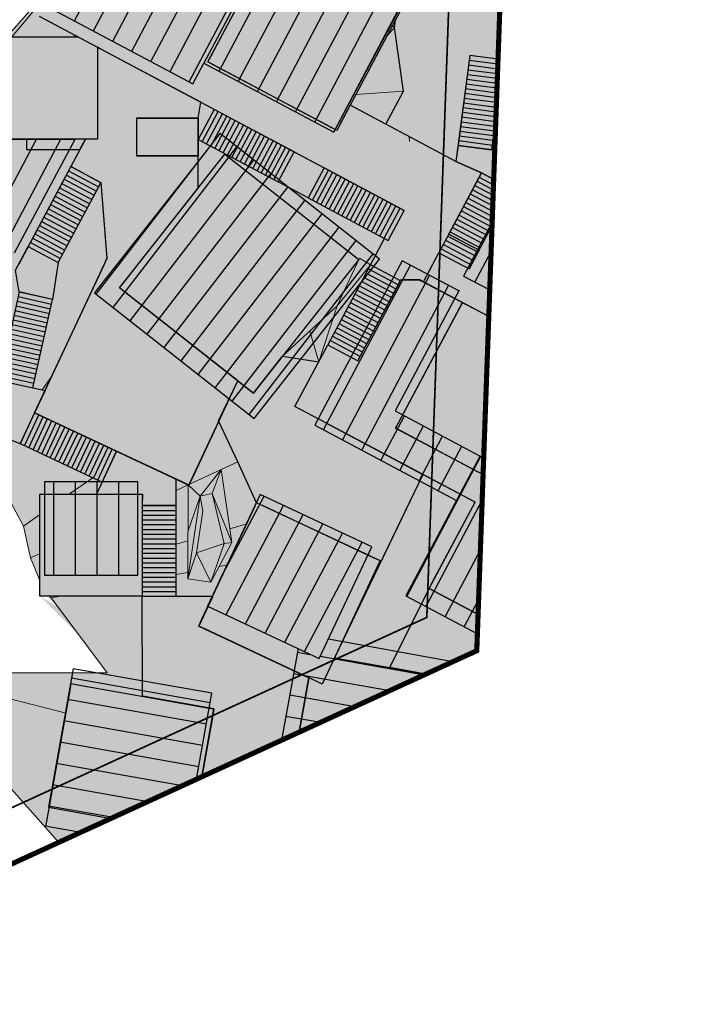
# Model space of a CAD drawing. Header units: millimetres. Extents: x -1402 to -179, y -280 to 6164.
# Tile 209 of 212: x -416 to -376, y 6056 to 6114. Entities that reach past the tile are written whole.
import ezdxf
from ezdxf.xclip import XClip

# ---------------------------------------------------------------- set-up
doc = ezdxf.new("R2010")
doc.units = ezdxf.units.MM
doc.header["$XCLIPFRAME"] = 0
doc.linetypes.add('AJN-Limite', pattern=[1.25, 0.5, -0.25, 0, -0.25, 0, -0.25])
doc.linetypes.add('DASH', pattern=[0.35, 0.25, -0.1])
doc.layers.get('0').update_dxf_attribs({"linetype": 'CONTINUOUS'})
for name, color, linetype in [('AJN-2-SBT-V', 51, 'CONTINUOUS'), ('AJN-6-PARCOURS-V', 251, 'CONTINUOUS'), ('AJN-6-PERGOLAS', 251, 'CONTINUOUS'), ('AJN-8-254-H', 254, 'CONTINUOUS')]:
    doc.layers.add(name, color=color, linetype=linetype)
for name, color, linetype, true_color in [('AJN-6-PARCOURS-H', 7, 'CONTINUOUS', 0xe3e3e3), ('AJN-6-PERCEMENTS', 7, 'CONTINUOUS', 0xffffff), ('AJN-6-TERRAIN', 7, 'CONTINUOUS', 0xf2f2f2)]:
    doc.layers.add(name, color=color, linetype=linetype, true_color=true_color)
doc.layers.add('GEO-1-EXI-V', color=161, linetype='CONTINUOUS', lineweight=5)
doc.layers.add('GEO-1-LIM-V', color=10, linetype='AJN-Limite', lineweight=25)
pattern_1 = [(62.1854, (9.4425, 65.2214), (-1.123267, 0.592598), [])]
pattern_2 = [(169.9243, (-9.0349, 68.6608), (-0.222185, -1.250413), [])]

# ---------------------------------------------------------------- blocks, each defined once
blk = doc.blocks.new('929-esc')
at = {"layer": 'AJN-6-PARCOURS-H', "linetype": 'Continuous'}
h = blk.add_hatch(color=256, dxfattribs=at)
h.dxf.hatch_style = 1
h.paths.add_polyline_path([(2.639, 0), (4.639, 0), (4.639, 5.32), (2.639, 5.32)])
at = {"layer": 'AJN-6-PARCOURS-V', "linetype": 'Continuous'}
blk.add_lwpolyline([(2.639, 0), (4.639, 0), (4.639, 5.32), (2.639, 5.32)], close=True, dxfattribs=at)
at = {"layer": 'AJN-6-PARCOURS-V', "linetype": 'Continuous', "flags": 128}
for points in [[(2.639, 5.04), (4.639, 5.04)], [(2.639, 4.76), (4.639, 4.76)], [(2.639, 4.48), (4.639, 4.48)], [(2.639, 4.2), (4.639, 4.2)], [(2.639, 3.92), (4.639, 3.92)], [(2.639, 3.64), (4.639, 3.64)], [(2.639, 3.36), (4.639, 3.36)], [(2.639, 3.08), (4.639, 3.08)], [(2.639, 2.8), (4.639, 2.8)], [(2.639, 2.52), (4.639, 2.52)], [(2.639, 2.24), (4.639, 2.24)], [(2.639, 1.96), (4.639, 1.96)], [(2.639, 1.68), (4.639, 1.68)], [(2.639, 1.4), (4.639, 1.4)], [(2.639, 1.12), (4.639, 1.12)], [(2.639, 0.84), (4.639, 0.84)], [(2.639, 0.56), (4.639, 0.56)], [(2.639, 0.28), (4.639, 0.28)], [(2.639, 0), (4.639, 0)]]:
    blk.add_lwpolyline(points, dxfattribs=at)
blk = doc.blocks.new('929-bati')
at = {"layer": 'AJN-8-254-H', "linetype": 'Continuous'}
h = blk.add_hatch(color=256, dxfattribs=at)
h.dxf.hatch_style = 1
h.paths.add_polyline_path([(-10.744, 128.643), (-9.684, 130.636), (-9.496, 130.989), (-9.85, 131.177), (-16.704, 134.822), (-17.057, 135.009), (-17.245, 134.656), (-21.564, 126.533), (-21.752, 126.18), (-21.399, 125.992), (-14.544, 122.348), (-14.191, 122.16), (-14.003, 122.513), (-13.401, 123.646), (-13.071, 124.267), (-13.07, 124.268)])
h = blk.add_hatch(color=256, dxfattribs=at)
h.dxf.hatch_style = 1
h.paths.add_polyline_path([(-34.232, 121.647), (-34.232, 122.047), (-34.232, 125.928), (-34.783, 126.222), (-36.799, 127.297), (-37.152, 127.486), (-37.341, 127.133), (-41.671, 119.015), (-41.859, 118.663), (-41.506, 118.474), (-41.241, 118.333), (-33.389, 114.144), (-33.036, 113.956), (-32.848, 114.309), (-29.357, 120.852), (-29.257, 121.04), (-29.71, 121.04), (-32.392, 121.04), (-32.392, 121.647), (-33.832, 121.647)])
h = blk.add_hatch(color=256, dxfattribs=at)
h.dxf.hatch_style = 1
h.paths.add_polyline_path([(-28.232, 127.042), (-29.371, 127.647), (-33.557, 127.647), (-33.832, 127.647), (-34.232, 127.647), (-34.232, 127.247), (-34.232, 126.883), (-34.232, 122.047), (-34.232, 121.647), (-33.832, 121.647), (-32.392, 121.647), (-28.632, 121.647), (-28.232, 121.647), (-28.232, 122.047)])
h = blk.add_hatch(color=256, dxfattribs=at)
h.dxf.hatch_style = 1
h.paths.add_polyline_path([(-25.929, 122.877), (-25.929, 120.677), (-22.329, 120.677), (-22.329, 122.877)])
h = blk.add_hatch(color=256, dxfattribs=at)
h.dxf.hatch_style = 1
h.paths.add_polyline_path([(-28.933, 121.647), (-32.392, 121.647), (-32.392, 121.04), (-29.71, 121.04), (-29.257, 121.04)])
h = blk.add_hatch(color=256, dxfattribs=at)
h.dxf.hatch_style = 1
h.paths.add_polyline_path([(-12.893, 114.587), (-20.75, 120.773), (-21.425, 119.916), (-26.936, 112.917), (-19.08, 106.73)])
h = blk.add_hatch(color=256, dxfattribs=at)
h.dxf.hatch_style = 1
h.paths.add_polyline_path([(2.596, 108.466), (2.784, 108.819), (2.431, 109.007), (2.272, 109.091), (1.685, 107.989), (1.498, 107.635), (1.144, 107.823), (-6.819, 112.058), (-10.552, 105.037), (-10.74, 104.684), (-10.387, 104.496), (-2.264, 100.177), (-1.911, 99.989), (-1.723, 100.343), (-0.686, 102.293), (0.38, 104.297)])
h = blk.add_hatch(color=256, dxfattribs=at)
h.dxf.hatch_style = 1
h.paths.add_polyline_path([(17.369, 56.494), (17.369, 50.494), (11.369, 50.494), (11.369, 56.494)], flags=16)
h.paths.add_polyline_path([(12.373, 82.252), (12.095, 82.54), (5.71, 89.163), (5.432, 89.451), (5.72, 89.728), (12.343, 96.114), (12.631, 96.392), (12.908, 96.104), (19.294, 89.481), (19.572, 89.193), (19.284, 88.916), (12.661, 82.53)], flags=16)
edge = h.paths.add_edge_path()
edge.add_line((-10.022, 8.937), (-12.556, 10.893))
edge.add_line((-11.413, 19.742), (-5.315, 15.036))
edge.add_line((-5.315, 15.036), (-10.022, 8.937))
edge.add_line((-14.618, 15.59), (-11.413, 19.742))
edge.add_line((-5.736, 32.741), (-5.762, 33.14))
edge.add_line((-5.762, 33.14), (-6.278, 40.928))
edge.add_line((-6.278, 40.928), (-6.305, 41.327))
edge.add_line((-6.305, 41.327), (-5.906, 41.353))
edge.add_line((-5.906, 41.353), (-5.724, 41.365))
edge.add_line((0.78, 41.796), (1.179, 41.823))
edge.add_line((1.179, 41.823), (1.206, 41.424))
edge.add_line((-5.337, 32.768), (-5.736, 32.741))
edge.add_line((15.044, 45.24), (14.691, 45.428))
edge.add_line((14.691, 45.428), (14.878, 45.781))
edge.add_line((14.878, 45.781), (16.345, 48.539))
edge.add_line((19.198, 53.904), (19.385, 54.258))
edge.add_line((19.385, 54.258), (19.738, 54.07))
edge.add_line((16.345, 48.539), (16.348, 48.545))
edge.add_line((17.015, 31.657), (16.616, 31.644))
edge.add_line((16.616, 31.644), (16.603, 32.044))
edge.add_line((16.295, 41.639), (16.695, 41.651))
edge.add_line((4.563, 52.471), (4.537, 52.87))
edge.add_line((4.962, 52.498), (4.563, 52.471))
edge.add_line((15.647, 35.201), (15.285, 35.371))
edge.add_line((10.579, 37.583), (10.217, 37.754))
edge.add_line((10.217, 37.754), (10.387, 38.116))
edge.add_line((12.6, 42.821), (12.77, 43.183))
edge.add_line((12.77, 43.183), (13.132, 43.013))
edge.add_line((13.132, 43.013), (16.299, 41.524))
edge.add_line((15.817, 35.563), (15.647, 35.201))
edge.add_line((16.447, 36.903), (15.817, 35.563))
edge.add_line((-1.633, 33.013), (-5.337, 32.768))
edge.add_line((-1.525, 33.02), (-1.633, 33.013))
edge.add_line((17.383, 50.491), (17.386, 50.498))
edge.add_line((16.348, 48.545), (17.383, 50.491))
edge.add_line((-5.724, 41.365), (0.78, 41.796))
edge.add_line((1.206, 41.424), (1.526, 36.589))
edge.add_line((23.167, 40.921), (15.044, 45.24))
edge.add_line((17.386, 50.498), (19.198, 53.904))
edge.add_line((19.738, 54.07), (27.862, 49.751))
edge.add_line((26.211, 31.951), (17.015, 31.657))
edge.add_line((16.603, 32.044), (16.308, 41.239))
edge.add_line((16.308, 41.239), (16.295, 41.639))
edge.add_line((16.695, 41.651), (21.504, 41.806))
edge.add_line((4.537, 52.87), (4.021, 60.658))
edge.add_line((11.371, 52.922), (4.962, 52.498))
edge.add_line((15.285, 35.371), (10.579, 37.583))
edge.add_line((10.387, 38.116), (12.6, 42.821))
edge.add_line((-16.947, 81.518), (-17.341, 81.589))
edge.add_line((-17.341, 81.589), (-17.27, 81.983))
edge.add_line((-6.127, 89.738), (-5.733, 89.667))
edge.add_line((-5.733, 89.667), (-5.804, 89.274))
edge.add_line((-5.804, 89.274), (-6.748, 84.007))
edge.add_line((-8.285, 69.683), (-6.782, 72.698))
edge.add_line((4.589, 73.992), (4.947, 73.814))
edge.add_line((4.947, 73.814), (4.769, 73.456))
edge.add_line((0.665, 65.222), (0.487, 64.864))
edge.add_line((20.006, 70.764), (19.606, 70.764))
edge.add_line((19.606, 70.764), (19.606, 71.164))
edge.add_line((19.606, 80.764), (20.006, 80.764))
edge.add_line((13.606, 74.764), (13.606, 75.164))
edge.add_line((19.206, 80.764), (19.606, 80.764))
edge.add_line((19.606, 74.764), (19.206, 74.764))
edge.add_line((14.006, 74.764), (13.606, 74.764))
edge.add_line((23.52, 40.733), (23.167, 40.921))
edge.add_line((23.708, 41.087), (23.52, 40.733))
edge.add_line((27.167, 94.74), (26.814, 94.928))
edge.add_line((27.355, 95.094), (27.167, 94.74))
edge.add_line((3.917, 94.869), (3.917, 95.269))
edge.add_line((9.917, 95.269), (9.917, 94.869))
edge.add_line((9.917, 94.869), (9.517, 94.869))
edge.add_line((4.317, 94.869), (3.917, 94.869))
edge.add_line((-1.889, 77.221), (-1.887, 77.22))
edge.add_line((-31.603, 94.817), (-31.603, 95.217))
edge.add_line((-31.603, 95.217), (-31.603, 95.742))
edge.add_line((-25.603, 95.217), (-25.603, 94.817))
edge.add_line((-25.603, 94.817), (-26.003, 94.817))
edge.add_line((-31.203, 94.817), (-31.603, 94.817))
edge.add_line((-3.755, 66.97), (-3.758, 66.972))
edge.add_line((-8.464, 69.317), (-8.466, 69.318))
edge.add_line((15.43, 80.764), (19.206, 80.764))
edge.add_line((-31.023, 94.817), (-31.203, 94.817))
edge.add_line((0.129, 65.042), (-0.899, 65.554))
edge.add_line((-8.463, 69.325), (-8.285, 69.683))
edge.add_line((26.814, 94.928), (18.69, 99.247))
edge.add_line((24.834, 56.48), (24.834, 56.083))
edge.add_line((19.228, 56.078), (18.835, 56.077))
edge.add_line((18.736, 56.5), (18.736, 61.7))
edge.add_line((24.342, 62.102), (24.735, 62.102))
edge.add_line((24.734, 56.102), (24.342, 56.102))
edge.add_line((24.739, 62.101), (24.83, 62.079))
edge.add_line((24.738, 56.101), (24.83, 56.079))
edge.add_line((18.74, 56.101), (18.831, 56.078))
edge.add_line((18.742, 62.102), (19.144, 62.102))
edge.add_line((-15.044, 89.663), (-15.406, 89.833))
edge.add_line((-21.927, 92.893), (-22.289, 93.063))
edge.add_line((-22.289, 93.063), (-22.119, 93.425))
edge.add_line((-14.874, 90.026), (-15.044, 89.663))
edge.add_line((24.834, 62.078), (24.834, 61.878))
edge.add_line((24.834, 56.078), (24.737, 56.078))
edge.add_line((24.734, 56.5), (24.734, 56.102))
edge.add_line((-20.952, 57.379), (-20.961, 57.779))
edge.add_line((-20.961, 57.779), (-21.103, 64.126))
edge.add_line((-21.103, 64.126), (-21.112, 64.526))
edge.add_line((-21.112, 64.526), (-20.712, 64.535))
edge.add_line((-14.365, 64.677), (-13.965, 64.686))
edge.add_line((-13.965, 64.686), (-13.956, 64.286))
edge.add_line((-13.956, 64.286), (-13.898, 61.685))
edge.add_line((-13.814, 57.939), (-13.805, 57.539))
edge.add_line((-13.805, 57.539), (-14.205, 57.53))
edge.add_line((-14.205, 57.53), (-20.552, 57.388))
edge.add_line((-20.552, 57.388), (-20.952, 57.379))
edge.add_line((0.245, 90.925), (0.058, 90.572))
edge.add_line((0.058, 90.572), (-0.296, 90.76))
edge.add_line((-8.419, 95.079), (-8.772, 95.267))
edge.add_line((-8.772, 95.267), (-8.584, 95.62))
edge.add_line((-16.511, 64.629), (-14.365, 64.677))
edge.add_line((18.736, 61.7), (18.736, 62.102))
edge.add_line((19.144, 56.102), (18.736, 56.102))
edge.add_line((18.832, 62.078), (18.74, 62.101))
edge.add_line((-20.712, 64.535), (-18.168, 64.592))
edge.add_line((-13.898, 61.685), (-13.814, 57.939))
edge.add_line((23.919, 41.483), (24.148, 41.49))
edge.add_line((24.148, 41.49), (24.135, 41.89))
edge.add_line((25.89, 41.946), (26.29, 41.959))
edge.add_line((26.29, 41.959), (26.303, 41.559))
edge.add_line((26.598, 32.364), (26.61, 31.964))
edge.add_line((26.61, 31.964), (26.211, 31.951))
edge.add_line((21.504, 41.806), (21.516, 41.406))
edge.add_line((21.516, 41.406), (22.213, 41.428))
edge.add_line((11.159, 74.757), (10.806, 74.945))
edge.add_line((3.317, 78.927), (2.964, 79.115))
edge.add_line((2.964, 79.115), (3.152, 79.468))
edge.add_line((11.347, 75.111), (11.159, 74.757))
edge.add_line((4.021, 60.658), (3.995, 61.057))
edge.add_line((3.995, 61.057), (4.394, 61.083))
edge.add_line((11.079, 61.526), (11.479, 61.553))
edge.add_line((11.479, 61.553), (11.505, 61.154))
edge.add_line((24.834, 61.807), (24.834, 61.68))
edge.add_line((24.834, 61.878), (24.834, 61.807))
edge.add_line((-17.944, 64.597), (-16.511, 64.629))
edge.add_line((10.175, 61.466), (10.193, 61.467))
edge.add_line((18.736, 56.102), (18.736, 56.395))
edge.add_line((10.193, 61.467), (10.198, 61.468))
edge.add_line((15.426, 80.764), (15.43, 80.764))
edge.add_line((4.969, 94.869), (4.937, 94.869))
edge.add_line((-3.759, 66.98), (-8.105, 69.146))
edge.add_line((-0.904, 65.557), (-3.759, 66.98))
edge.add_line((-0.899, 65.554), (-0.904, 65.557))
edge.add_line((-2.604, 77.577), (-1.889, 77.221))
edge.add_line((23.708, 41.087), (23.919, 41.483))
edge.add_line((18.059, 87.735), (18.013, 87.648))
edge.add_line((10.198, 61.468), (11.079, 61.526))
edge.add_line((-12.277, 80.681), (-16.947, 81.518))
edge.add_line((-17.27, 81.983), (-15.827, 90.031))
edge.add_line((-14.318, 91.206), (-6.127, 89.738))
edge.add_line((0.487, 64.864), (0.129, 65.042))
edge.add_line((-8.105, 69.146), (-8.463, 69.325))
edge.add_line((-1.887, 77.22), (4.589, 73.992))
edge.add_line((4.769, 73.456), (0.665, 65.222))
edge.add_line((29.206, 70.764), (20.006, 70.764))
edge.add_line((19.606, 71.164), (19.606, 80.364))
edge.add_line((20.006, 80.764), (29.206, 80.764))
edge.add_line((13.606, 75.164), (13.606, 79.359))
edge.add_line((14.356, 80.764), (15.426, 80.764))
edge.add_line((19.606, 80.364), (19.606, 75.164))
edge.add_line((19.606, 75.164), (19.606, 74.764))
edge.add_line((19.206, 74.764), (14.006, 74.764))
edge.add_line((28.027, 49.21), (23.919, 41.483))
edge.add_line((31.674, 103.217), (27.355, 95.094))
edge.add_line((3.917, 95.269), (3.917, 97.213))
edge.add_line((9.917, 100.469), (9.917, 95.269))
edge.add_line((9.517, 94.869), (4.969, 94.869))
edge.add_line((4.937, 94.869), (4.317, 94.869))
edge.add_line((-31.603, 95.742), (-31.603, 100.417))
edge.add_line((-25.603, 100.417), (-25.603, 95.217))
edge.add_line((-26.003, 94.817), (-31.023, 94.817))
edge.add_line((24.751, 62.078), (24.834, 62.078))
edge.add_line((24.834, 61.68), (24.834, 56.48))
edge.add_line((24.737, 56.078), (24.426, 56.078))
edge.add_line((24.426, 56.078), (19.228, 56.078))
edge.add_line((18.736, 56.395), (18.736, 56.5))
edge.add_line((19.144, 62.102), (24.342, 62.102))
edge.add_line((24.735, 62.102), (24.735, 61.7))
edge.add_line((24.735, 61.7), (24.734, 56.5))
edge.add_line((24.342, 56.102), (19.144, 56.102))
edge.add_line((-15.406, 89.833), (-21.927, 92.893))
edge.add_line((-22.119, 93.425), (-19.059, 99.946))
edge.add_line((-11.814, 96.547), (-14.874, 90.026))
edge.add_line((3.69, 97.403), (0.245, 90.925))
edge.add_line((-0.296, 90.76), (-8.419, 95.079))
edge.add_line((-8.584, 95.62), (-6.076, 100.338))
edge.add_line((24.135, 41.89), (25.89, 41.946))
edge.add_line((26.303, 41.559), (26.598, 32.364))
edge.add_line((10.806, 74.945), (3.317, 78.927))
edge.add_line((3.152, 79.468), (7.384, 87.427))
edge.add_line((18.013, 87.648), (11.347, 75.111))
edge.add_line((4.394, 61.083), (5.984, 61.189))
edge.add_line((11.505, 61.154), (11.814, 56.494))
edge.add_line((3.001, 89.189), (3.001, 87.189))
edge.add_line((3.001, 87.189), (6.359, 87.189))
edge.add_line((5.428, 89.189), (3.001, 89.189))
h = blk.add_hatch(color=256, dxfattribs=at)
h.dxf.hatch_style = 1
h.paths.add_polyline_path([(-31.603, 95.742), (-31.603, 95.217), (-31.603, 94.817), (-31.203, 94.817), (-31.023, 94.817), (-26.003, 94.817), (-25.603, 94.817), (-25.603, 95.217), (-25.603, 100.417), (-25.603, 100.817), (-26.003, 100.817), (-31.203, 100.817), (-31.603, 100.817), (-31.603, 100.417)])
h = blk.add_hatch(color=256, dxfattribs=at)
h.dxf.hatch_style = 1
h.paths.add_polyline_path([(-11.814, 96.547), (-11.644, 96.909), (-12.006, 97.079), (-18.527, 100.138), (-18.889, 100.308), (-19.059, 99.946), (-22.119, 93.425), (-22.289, 93.063), (-21.927, 92.893), (-15.406, 89.833), (-15.044, 89.663), (-14.874, 90.026), (-14.32, 91.207)])
h = blk.add_hatch(color=256, dxfattribs=at)
h.dxf.hatch_style = 1
h.paths.add_polyline_path([(-5.804, 89.274), (-5.733, 89.667), (-6.127, 89.738), (-14.32, 91.207), (-14.874, 90.026), (-15.044, 89.663), (-15.406, 89.833), (-15.827, 90.031), (-17.27, 81.983), (-17.341, 81.589), (-16.947, 81.518), (-12.28, 80.682), (-9.682, 85.569), (-7.005, 84.144), (-6.748, 84.007)])
h = blk.add_hatch(color=256, dxfattribs=at)
h.dxf.hatch_style = 1
h.paths.add_polyline_path([(-29.766, 89.686), (-29.372, 89.616), (-21.791, 88.269), (-21.397, 88.199), (-21.467, 87.806), (-22.814, 80.224), (-22.884, 79.83), (-23.278, 79.9), (-30.859, 81.248), (-31.253, 81.318), (-31.183, 81.711), (-29.836, 89.293)])
at = {"layer": 'AJN-2-SBT-V'}
for points in [[(-21.564, 126.533), (-17.245, 134.656)], [(-9.684, 130.636), (-10.743, 128.646)], [(-10.744, 128.643), (-13.07, 124.268)], [(-10.743, 128.646), (-10.744, 128.643)], [(-33.557, 127.647), (-29.37, 127.647)], [(-28.232, 127.042), (-28.232, 122.047)], [(-21.752, 126.18), (-21.564, 126.533)], [(-21.399, 125.992), (-21.752, 126.18)], [(-14.544, 122.348), (-21.399, 125.992)], [(-13.071, 124.267), (-13.401, 123.646)], [(-13.07, 124.268), (-13.071, 124.267)], [(-13.401, 123.646), (-14.003, 122.513)], [(-22.329, 122.877), (-25.929, 122.877)], [(-25.929, 122.877), (-25.929, 120.677)], [(-22.329, 120.677), (-22.329, 122.877)], [(-28.232, 122.047), (-28.232, 121.647)], [(-14.191, 122.16), (-14.544, 122.348)], [(-14.003, 122.513), (-14.191, 122.16)], [(-28.632, 121.647), (-33.832, 121.647)], [(-32.392, 121.647), (-32.392, 121.04)], [(-29.257, 121.04), (-28.932, 121.649)], [(-28.232, 121.647), (-28.632, 121.647)], [(-29.357, 120.852), (-32.848, 114.309)], [(-32.392, 121.04), (-29.71, 121.04)], [(-29.71, 121.04), (-29.257, 121.04)], [(-29.257, 121.04), (-29.357, 120.852)], [(-19.833, 107.324), (-26.622, 112.669), (-26.936, 112.917), (-26.689, 113.231), (-21.425, 119.916), (-20.75, 120.773), (-12.893, 114.587), (-18.832, 107.044), (-19.08, 106.73), (-19.394, 106.978), (-19.83, 107.321)], [(-25.929, 120.677), (-22.329, 120.677)], [(-10.552, 105.037), (-6.819, 112.059)], [(-10.74, 104.684), (-10.552, 105.037)], [(-10.387, 104.496), (-10.74, 104.684)], [(-2.264, 100.177), (-10.387, 104.496)], [(-31.603, 100.817), (-31.203, 100.817)], [(-31.603, 100.417), (-31.603, 100.817)], [(-31.203, 100.817), (-26.003, 100.817)], [(-26.003, 100.817), (-25.603, 100.817)], [(-25.603, 100.817), (-25.603, 100.417)], [(-31.603, 95.742), (-31.603, 100.417)], [(-25.603, 100.417), (-25.603, 95.217)], [(-19.059, 99.946), (-18.889, 100.308)], [(-18.889, 100.308), (-18.527, 100.138)], [(-18.527, 100.138), (-12.006, 97.079)], [(-22.119, 93.425), (-19.059, 99.946)], [(-11.814, 96.547), (-14.874, 90.026)], [(-12.006, 97.079), (-11.644, 96.909)], [(-11.644, 96.909), (-11.814, 96.547)], [(-31.603, 95.217), (-31.603, 95.742)], [(-31.603, 94.817), (-31.603, 95.217)], [(-31.203, 94.817), (-31.603, 94.817)], [(-31.023, 94.817), (-31.203, 94.817)], [(-26.003, 94.817), (-31.023, 94.817)], [(-25.603, 94.817), (-26.003, 94.817)], [(-25.603, 95.217), (-25.603, 94.817)], [(-22.289, 93.063), (-22.119, 93.425)], [(-21.927, 92.893), (-22.289, 93.063)], [(-15.406, 89.833), (-21.927, 92.893)], [(-14.318, 91.206), (-6.127, 89.738)], [(-29.836, 89.293), (-29.766, 89.686)], [(-29.766, 89.686), (-29.372, 89.616)], [(-29.372, 89.616), (-21.791, 88.269)], [(-17.27, 81.983), (-15.827, 90.031)], [(-15.044, 89.663), (-15.406, 89.833)], [(-14.874, 90.026), (-15.044, 89.663)], [(-31.183, 81.711), (-29.836, 89.293)], [(-21.791, 88.269), (-21.397, 88.199)], [(-21.397, 88.199), (-21.467, 87.806)], [(-21.467, 87.806), (-22.814, 80.224)], [(-31.253, 81.318), (-31.183, 81.711)], [(-30.859, 81.248), (-31.253, 81.318)], [(-23.278, 79.9), (-30.859, 81.248)]]:
    blk.add_lwpolyline(points, dxfattribs=at)
blk = doc.blocks.new('929-PERGOLAS')
at = {"layer": 'AJN-6-PERGOLAS', "linetype": 'Continuous'}
h = blk.add_hatch(dxfattribs=at)
h.set_pattern_fill('ANSI31', color=256, scale=0.4, angle=45)
h.set_pattern_definition(pattern_1)
h.paths.add_polyline_path([(7.322, 123.025), (7.04, 123.175), (5.941, 121.106), (2.375, 121.106), (2.375, 125.642), (-0.985, 127.419), (-1.928, 127.921), (-6.788, 118.782), (-6.642, 118.704), (2.454, 113.868), (3.096, 115.077)])
h = blk.add_hatch(dxfattribs=at)
h.set_pattern_fill('ANSI31', color=256, scale=0.4, angle=45)
h.set_pattern_definition(pattern_1)
h.paths.add_polyline_path([(15.457, 119.926), (7.83, 123.981), (3.096, 115.077), (10.723, 111.022)])
h = blk.add_hatch(dxfattribs=at)
h.set_pattern_fill('ANSI31', color=256, scale=0.4, angle=45)
h.set_pattern_definition(pattern_1)
h.paths.add_polyline_path([(-4.446, 110.618), (-9.148, 110.618), (-9.145, 115.763), (-12.085, 117.332), (-16.744, 108.599), (-15.598, 107.987), (-8.725, 104.321), (-8.724, 104.32), (-8.009, 103.939)])
h = blk.add_hatch(dxfattribs=at)
h.set_pattern_fill('ANSI31', color=256, scale=0.4, angle=45)
h.set_pattern_definition([(52.3377, (5.93, 15.6906), (-1.005365, 0.775977), [])])
h.paths.add_polyline_path([(13.413, 103.569), (4.346, 110.709), (4.044, 110.947), (2.738, 109.289), (-3.319, 101.597), (6.05, 94.219)])
h = blk.add_hatch(dxfattribs=at)
h.set_pattern_fill('ANSI31', color=256, scale=0.4, angle=45)
h.set_pattern_definition(pattern_1)
h.paths.add_polyline_path([(30.716, 106.367), (22.633, 110.664), (18.335, 102.581), (26.418, 98.283)])
h = blk.add_hatch(dxfattribs=at)
h.set_pattern_fill('ANSI31', color=256, scale=0.4, angle=45)
h.set_pattern_definition(pattern_1)
h.paths.add_polyline_path([(19.319, 92.016), (14.326, 94.671), (18.065, 101.704), (14.733, 103.476), (10.221, 94.989), (10.218, 94.985), (9.601, 93.823), (17.926, 89.396)])
h = blk.add_hatch(dxfattribs=at)
h.set_pattern_fill('ANSI31', color=256, scale=0.4, angle=45)
h.set_pattern_definition(pattern_1)
h.paths.add_polyline_path([(29.199, 84.856), (28.983, 84.856), (28.983, 85.858), (28.844, 85.748), (24.121, 91.793), (23.156, 89.977), (19.319, 92.016), (14.95, 83.8), (25.158, 78.372), (25.62, 78.127)])
h = blk.add_hatch(dxfattribs=at)
h.set_pattern_fill('ANSI31', color=256, scale=0.4, angle=135)
h.set_pattern_definition([(90, (-9.6552, 91.255), (-1.27, -2e-13), [])])
h.paths.add_polyline_path([(-0.776, 85.021), (-0.776, 90.498), (-6.248, 90.498), (-6.248, 85.021)])
h = blk.add_hatch(dxfattribs=at)
h.set_pattern_fill('ANSI31', color=256, scale=0.4, angle=45)
h.set_pattern_definition(pattern_1)
h.paths.add_polyline_path([(12.949, 86.688), (6.396, 89.763), (3.321, 83.21), (9.874, 80.135)])
h = blk.add_hatch(dxfattribs=at)
h.set_pattern_fill('ANSI31', color=256, scale=0.4, angle=135)
h.set_pattern_definition(pattern_2)
h.paths.add_polyline_path([(20.497, 79.431), (19.301, 79.65), (18.937, 79.716), (10.409, 81.274), (9.874, 80.135), (8.634, 80.717), (6.647, 69.838), (11.418, 68.967), (14.996, 75.747), (19.4, 73.424)])
h = blk.add_hatch(dxfattribs=at)
h.set_pattern_fill('ANSI31', color=256, scale=0.4, angle=135)
h.set_pattern_definition(pattern_2)
h.paths.add_polyline_path([(3.565, 78.085), (-4.579, 79.532), (-6.023, 71.401), (2.12, 69.954)])
at = {"layer": 'AJN-6-PERGOLAS', "linetype": 'Continuous', "flags": 128}
for points in [[(7.83, 123.981), (3.096, 115.077)], [(10.723, 111.022), (15.457, 119.926)], [(-6.642, 118.704), (2.454, 113.868)], [(-9.145, 115.763), (-9.148, 110.618), (-4.446, 110.618)], [(2.454, 113.868), (3.096, 115.077)], [(3.096, 115.077), (10.723, 111.022)], [(-8.009, 103.939), (-4.446, 110.619)], [(22.633, 110.664), (18.335, 102.581)], [(14.733, 103.476), (10.221, 94.989)], [(18.065, 101.704), (14.733, 103.476)], [(18.335, 102.581), (26.418, 98.283)], [(18.087, 101.745), (14.326, 94.671), (19.319, 92.016)], [(10.218, 94.985), (9.601, 93.823)], [(10.221, 94.989), (10.218, 94.985)], [(9.601, 93.823), (17.926, 89.396)], [(19.319, 92.017), (14.95, 83.8)], [(19.319, 92.016), (23.156, 89.977), (24.121, 91.793)], [(-0.776, 90.498), (-6.248, 90.498)], [(-6.248, 90.498), (-6.248, 85.021)], [(-0.776, 85.021), (-0.776, 90.498)], [(6.396, 89.763), (3.321, 83.21)], [(12.949, 86.688), (6.396, 89.763)], [(9.874, 80.135), (12.949, 86.688)], [(-6.248, 85.021), (-0.776, 85.021)], [(14.95, 83.8), (25.158, 78.372)], [(3.321, 83.21), (9.874, 80.135)], [(18.937, 79.716), (10.409, 81.274)], [(8.634, 80.717), (6.647, 69.838)], [(-4.579, 79.532), (-6.023, 71.401)], [(3.565, 78.085), (-4.579, 79.532)], [(2.12, 69.954), (3.565, 78.085)], [(-6.023, 71.401), (2.12, 69.954)]]:
    blk.add_lwpolyline(points, dxfattribs=at)
blk.add_lwpolyline([(4.044, 110.947), (2.738, 109.289), (-3.319, 101.597), (6.05, 94.219), (13.413, 103.569), (4.346, 110.709), (4.141, 110.87)], close=True, dxfattribs=at)
blk = doc.blocks.new('VILLAGE ROOF')
at = {"layer": 'AJN-6-PARCOURS-H', "linetype": 'Continuous'}
h = blk.add_hatch(color=256, dxfattribs=at)
h.dxf.hatch_style = 1
h.paths.add_polyline_path([(-404.588, 128.633), (-407.719, 121.779), (-409.684, 122.823), (-414.379, 113.993), (-397.986, 105.268), (-397.65, 105.09), (-396.85, 104.668), (-392.951, 102.595), (-390.33, 101.201), (-388.417, 104.798), (-389.917, 105.461), (-394.027, 107.662), (-396.123, 108.777), (-396.913, 107.29), (-404.474, 111.31), (-401.684, 116.556), (-405.224, 116.556), (-405.224, 120.451), (-405.224, 122.556), (-400.31, 122.554), (-400.085, 123.389), (-401.571, 124.18), (-399.36, 128.339)])
h = blk.add_hatch(color=256, dxfattribs=at)
h.dxf.hatch_style = 1
h.paths.add_polyline_path([(-392.218, 116.12), (-393.466, 113.773), (-393.517, 113.332), (-393.003, 109.597), (-394.027, 107.662), (-389.917, 105.461), (-389.102, 111.69), (-387.119, 111.431), (-386.106, 111.431), (-386.106, 113.575), (-384.865, 113.575), (-384.865, 114.364), (-388.463, 114.364), (-388.465, 116.564), (-392.201, 119.65), (-393.09, 116.995), (-393.136, 116.608)])
h = blk.add_hatch(color=256, dxfattribs=at)
h.dxf.hatch_style = 1
h.paths.add_polyline_path([(-377.644, 106.521), (-375.24, 111.092), (-379.336, 113.27), (-380.106, 111.822), (-380.106, 107.575), (-382.364, 107.575), (-383.557, 105.332), (-385.359, 106.29), (-390.054, 97.461), (-381.224, 92.766), (-376.529, 101.595), (-374.727, 100.637), (-377.039, 96.29), (-370.332, 92.724), (-364.395, 103.891), (-364.091, 103.648), (-360.518, 101.667), (-360.518, 102.617), (-355.516, 102.617), (-355.516, 100.367), (-353.098, 100.235), (-353.098, 107.255), (-356.4, 106.53), (-365.53, 108.004), (-368.815, 101.826)])
h = blk.add_hatch(color=256, dxfattribs=at)
h.dxf.hatch_style = 1
h.paths.add_polyline_path([(-410.792, 112.086), (-410.953, 112.17), (-410.953, 106.778), (-411.655, 106.778), (-412.514, 105.166), (-410.75, 104.225), (-410.394, 99.766), (-414.642, 90.713), (-405.589, 86.465), (-402.718, 92.583), (-409.658, 98.047), (-405.05, 103.899), (-405.05, 108.007), (-404.882, 108.943)])
h.paths.add_polyline_path([(-408.65, 108.007), (-405.05, 108.007), (-405.05, 105.807), (-408.65, 105.807)], flags=16)
h = blk.add_hatch(color=256, dxfattribs=at)
h.dxf.hatch_style = 1
h.paths.add_polyline_path([(-389.917, 105.461), (-388.417, 104.798), (-386.651, 103.859), (-385.359, 106.29), (-386.106, 106.657), (-386.44, 105.977), (-389.792, 106.415)])
h = blk.add_hatch(color=256, dxfattribs=at)
h.dxf.hatch_style = 1
h.paths.add_polyline_path([(-400.353, 104.265), (-399.414, 106.031), (-397.65, 105.09), (-398.587, 103.326)])
h = blk.add_hatch(color=256, dxfattribs=at)
h.dxf.hatch_style = 1
h.paths.add_polyline_path([(-376.717, 101.242), (-376.529, 101.595), (-376.883, 101.783), (-385.006, 106.102), (-385.359, 106.29), (-385.547, 105.937), (-385.551, 105.929), (-389.866, 97.814), (-390.054, 97.461), (-389.7, 97.273), (-381.577, 92.954), (-381.224, 92.766), (-381.036, 93.119)])
h = blk.add_hatch(color=256, dxfattribs=at)
h.dxf.hatch_style = 1
h.paths.add_polyline_path([(-394.936, 99.407), (-394.116, 100.949), (-393.89, 100.829), (-392.951, 102.595), (-388.564, 100.262), (-390.054, 97.461), (-392.04, 98.517), (-393.144, 98.517), (-393.17, 98.468)])
h = blk.add_hatch(color=256, dxfattribs=at)
h.dxf.hatch_style = 1
h.paths.add_polyline_path([(-415.536, 97.806), (-415.758, 99.086), (-415.018, 100.472), (-413.254, 99.531), (-413.583, 97.372)])
h = blk.add_hatch(color=256, dxfattribs=at)
h.dxf.hatch_style = 1
h.paths.add_polyline_path([(-402.718, 92.583), (-409.344, 97.8), (-409.658, 98.047), (-409.411, 98.362), (-408.868, 99.05), (-410.032, 99.596), (-410.394, 99.766), (-410.564, 99.404), (-414.472, 91.075), (-414.642, 90.713), (-414.28, 90.543), (-405.951, 86.635), (-405.589, 86.465), (-405.419, 86.827)])
h = blk.add_hatch(color=256, dxfattribs=at)
h.dxf.hatch_style = 1
h.paths.add_polyline_path([(-379.032, 82.534), (-382.664, 75.702), (-391.494, 80.397), (-388.798, 85.467), (-397.595, 90.145), (-393.144, 98.517), (-392.04, 98.517), (-390.054, 97.461), (-389.541, 97.188), (-393.462, 89.815), (-384.632, 85.12), (-383.393, 87.45), (-382.458, 86.919)])
h = blk.add_hatch(color=256, dxfattribs=at)
h.dxf.hatch_style = 1
h.paths.add_polyline_path([(-389.541, 97.188), (-389.7, 97.273), (-390.054, 97.461), (-391.952, 98.47), (-392.04, 98.517), (-392.14, 98.517), (-392.904, 98.517), (-393.144, 98.517), (-393.257, 98.305), (-397.408, 90.498), (-397.595, 90.145), (-397.242, 89.957), (-389.119, 85.638), (-388.798, 85.467), (-388.797, 85.468), (-388.578, 85.804), (-387.992, 86.906), (-393.109, 89.627), (-393.462, 89.815), (-393.274, 90.168)])
h = blk.add_hatch(color=256, dxfattribs=at)
h.dxf.hatch_style = 1
h.paths.add_polyline_path([(-399.361, 91.084), (-397.433, 94.711), (-395.668, 93.77), (-397.595, 90.145)])
h = blk.add_hatch(color=256, dxfattribs=at)
h.dxf.hatch_style = 1
h.paths.add_polyline_path([(-394.313, 82.007), (-401.611, 85.439), (-402.72, 87.832), (-403.84, 90.242), (-402.718, 92.583), (-401.802, 91.861), (-400.086, 94.039), (-395.876, 93.379), (-397.595, 90.145), (-395.752, 89.165), (-391.865, 87.098)])
h = blk.add_hatch(color=256, dxfattribs=at)
h.dxf.hatch_style = 1
h.paths.add_polyline_path([(-415.491, 88.902), (-417.354, 89.646), (-416.69, 92.613), (-414.029, 92.018), (-414.642, 90.713)])
h = blk.add_hatch(color=256, dxfattribs=at)
h.dxf.hatch_style = 1
h.paths.add_polyline_path([(-408.325, 85.268), (-406.325, 85.268), (-406.325, 86.81), (-409.825, 88.453), (-411.001, 85.948), (-408.303, 85.948)])
h = blk.add_hatch(color=256, dxfattribs=at)
h.dxf.hatch_style = 1
h.paths.add_polyline_path([(-379.032, 82.534), (-379.1, 82.62), (-382.458, 86.919), (-383.408, 87.423), (-384.444, 85.473), (-384.632, 85.12), (-384.985, 85.308), (-387.992, 86.906), (-388.578, 85.804), (-388.766, 85.45), (-391.306, 80.75), (-391.494, 80.397), (-391.14, 80.209), (-383.017, 75.89), (-382.664, 75.702), (-382.476, 76.056)])
h = blk.add_hatch(color=256, dxfattribs=at)
h.dxf.hatch_style = 1
h.paths.add_polyline_path([(-391.865, 87.098), (-397.04, 76.337), (-393.788, 75.754), (-391.494, 80.397), (-388.798, 85.467)])
h = blk.add_hatch(color=256, dxfattribs=at)
h.dxf.hatch_style = 1
h.paths.add_polyline_path([(-391.867, 79.641), (-391.494, 80.397), (-381.652, 75.164), (-383.343, 72.298), (-385.873, 67.223), (-389.47, 69.138), (-388.455, 74.798), (-393.788, 75.754)])
h = blk.add_hatch(color=256, dxfattribs=at)
h.dxf.hatch_style = 1
h.paths.add_polyline_path([(-408.325, 79.948), (-404.187, 79.948), (-405.011, 78.194), (-398.549, 75.162), (-400.063, 66.719), (-394.999, 65.812), (-397.1, 61.866), (-393.315, 59.854), (-394.464, 57.691), (-405.204, 63.044), (-405.898, 63.319), (-404.119, 73.33), (-408.303, 74.073)])
at = {"layer": 'AJN-6-PERCEMENTS', "linetype": 'Continuous'}
h = blk.add_hatch(color=256, dxfattribs=at)
h.dxf.hatch_style = 1
h.paths.add_polyline_path([(-400.086, 94.039), (-395.615, 99.717), (-394.936, 99.407), (-397.967, 93.707)])
h = blk.add_hatch(color=256, dxfattribs=at)
h.dxf.hatch_style = 1
h.paths.add_polyline_path([(-403.067, 83.107), (-403.688, 87.384), (-405.629, 86.484), (-405.657, 80.959), (-404.307, 80.766)])
at = {"layer": 'AJN-6-TERRAIN', "linetype": 'Continuous'}
h = blk.add_hatch(color=256, dxfattribs=at)
h.dxf.hatch_style = 1
h.paths.add_polyline_path([(-433.747, 91.511), (-426.682, 100.141), (-426.853, 100.232), (-422.146, 109.056), (-420.224, 108.03), (-414.186, 115.162), (-414.818, 115.498), (-409.959, 124.637), (-409.057, 124.158), (-409.14, 124.985), (-409.732, 130.908), (-408.89, 131.243), (-406.336, 132.258), (-405.972, 138.727), (-402.283, 138.519), (-402.208, 140.616), (-397.027, 140.441), (-398.025, 141.655), (-399.985, 142.626), (-397.384, 147.875), (-395.425, 146.904), (-388.26, 145.061), (-386.271, 147.341), (-381.858, 152.397), (-380.256, 154.234), (-379.101, 155.557), (-369.266, 162.841), (-364.568, 167.534), (-360.704, 166.2), (-351.497, 138.14), (-351.625, 138.172), (-350.892, 135.941), (-349.157, 129.567), (-349.037, 127.084), (-348.454, 115.049), (-346.866, 115.049), (-346.866, 109.882), (-342.183, 109.882), (-342.183, 100.349), (-342.935, 100.361), (-342.935, 98.625), (-343.095, 98.625), (-343.089, 95.303), (-342.272, 95.345), (-341.763, 85.358), (-346.782, 85.102), (-346.759, 84.669), (-345.771, 84.713), (-345.481, 78.36), (-342.06, 78.36), (-342.06, 64.492), (-343.608, 64.492), (-343.608, 55.482), (-345.404, 55.482), (-345.294, 53.369), (-341.046, 53.369), (-341.046, 38.286), (-344.52, 38.286), (-344.376, 35.491), (-340.639, 35.488), (-340.639, 25.488), (-343.71, 25.482), (-343.205, 15.816), (-350.196, 15.451), (-350.21, 15.808), (-356.017, 15.808), (-350.919, -1.189), (-379.03, -1.327), (-388.038, 20.076), (-385.471, 19.884), (-385.901, 26.364), (-389.586, 33.811), (-387.397, 34.96), (-381.035, 38.302), (-383.123, 41.404), (-385.509, 45.053), (-393.295, 41.304), (-393.488, 41.697), (-395.982, 46.099), (-397.199, 47.468), (-401.733, 47.366), (-401.853, 52.702), (-422.082, 75.454), (-410.377, 75.454), (-413.676, 79.844), (-413.745, 79.948), (-414.325, 79.948), (-414.325, 80.873), (-414.873, 82.2), (-415.289, 84.069), (-417.268, 87.715), (-418.35, 89.454), (-432.312, 89.454)])
h.paths.add_polyline_path([(-364.395, 103.891), (-364.091, 103.648), (-360.518, 101.667), (-360.518, 93.444), (-359.692, 93.444), (-359.698, 93.396), (-366.242, 92.654), (-368.123, 92.654), (-368.099, 92.444), (-370.467, 92.176), (-370.332, 92.724)], flags=16)
h.paths.add_polyline_path([(-369.845, 84.148), (-364.384, 84.566), (-355.555, 79.871), (-354.99, 80.933), (-354.649, 79.56), (-355.046, 77.972), (-363.908, 77.972)], flags=16)
h.paths.add_polyline_path([(-400.086, 94.039), (-395.615, 99.717), (-394.936, 99.407), (-397.967, 93.707)], flags=16)
h.paths.add_polyline_path([(-363.116, 55.894), (-363.116, 52.931), (-364.054, 51.049), (-358.505, 49.234), (-355.722, 50.759), (-355.757, 55.894)], flags=16)
h.paths.add_polyline_path([(-405.629, 86.484), (-403.688, 87.384), (-403.067, 83.107), (-404.307, 80.766), (-405.657, 80.959)], flags=16)
at = {"layer": 'AJN-6-PARCOURS-V', "linetype": 'Continuous', "flags": 128}
for points in [[(-390.33, 101.201), (-390.33, 101.201), (-388.417, 104.798), (-389.917, 105.461), (-394.027, 107.662), (-396.123, 108.777), (-396.913, 107.29), (-404.474, 111.31), (-401.684, 116.556)], [(-414.379, 113.993), (-397.986, 105.268), (-397.65, 105.09), (-396.85, 104.668), (-392.951, 102.595), (-392.951, 102.595)], [(-394.027, 107.662), (-394.027, 107.662), (-393.003, 109.597), (-393.517, 113.332), (-393.466, 113.773), (-392.218, 116.12), (-393.136, 116.608), (-393.09, 116.995), (-392.201, 119.65), (-388.465, 116.564), (-388.463, 114.364), (-384.865, 114.364), (-384.865, 113.575), (-386.106, 113.575), (-386.106, 111.431), (-387.119, 111.431), (-389.102, 111.69), (-389.917, 105.461), (-392.825, 107.019)], [(-389.15, 99.161), (-385.359, 106.29), (-383.557, 105.332), (-382.364, 107.575), (-380.106, 107.575), (-380.106, 111.822), (-379.336, 113.27), (-375.24, 111.092), (-377.644, 106.521), (-368.815, 101.826), (-365.526, 108.012)], [(-365.524, 108.011), (-365.5, 107.999), (-356.4, 106.53), (-353.098, 107.255), (-353.098, 100.235), (-355.516, 100.367), (-355.516, 102.617), (-360.518, 102.617), (-360.518, 101.667), (-364.091, 103.648), (-364.395, 103.891), (-370.332, 92.724), (-377.039, 96.29), (-374.727, 100.637), (-376.529, 101.595), (-381.224, 92.766), (-390.054, 97.461)], [(-389.917, 105.461), (-388.417, 104.798), (-386.651, 103.859), (-385.359, 106.29), (-386.106, 106.657), (-386.44, 105.977), (-389.792, 106.415), (-389.917, 105.461)], [(-390.054, 97.461), (-392.04, 98.517), (-393.144, 98.517), (-393.17, 98.468), (-394.936, 99.407), (-394.116, 100.949), (-393.89, 100.829), (-392.951, 102.595)], [(-390.33, 101.201), (-388.564, 100.262), (-389.15, 99.161)], [(-390.054, 97.461), (-391.819, 98.4), (-390.914, 100.102), (-389.15, 99.161)], [(-395.668, 93.77), (-393.144, 98.517), (-392.04, 98.517), (-390.054, 97.461), (-389.541, 97.188), (-393.462, 89.815), (-384.632, 85.12), (-383.393, 87.45), (-382.458, 86.919), (-379.032, 82.534), (-379.032, 82.533)], [(-397.595, 90.145), (-399.361, 91.084), (-397.433, 94.711), (-395.668, 93.77)], [(-394.313, 82.007), (-394.313, 82.007), (-401.611, 85.439), (-402.72, 87.832), (-403.84, 90.242), (-402.718, 92.583), (-401.802, 91.861), (-400.086, 94.039), (-397.967, 93.707)], [(-380.06, 80.601), (-382.664, 75.702), (-391.494, 80.397), (-388.798, 85.467), (-397.595, 90.145)], [(-397.595, 90.145), (-397.595, 90.145), (-395.752, 89.165), (-391.865, 87.098), (-394.313, 82.007)], [(-391.867, 79.641), (-391.494, 80.397), (-381.652, 75.164), (-383.343, 72.298), (-385.873, 67.223), (-389.47, 69.138), (-388.455, 74.798), (-393.788, 75.754), (-391.867, 79.641)], [(-408.325, 79.948), (-404.187, 79.948), (-405.011, 78.194), (-398.549, 75.162), (-400.063, 66.719), (-394.999, 65.812), (-397.1, 61.866), (-393.315, 59.854), (-394.464, 57.691), (-405.204, 63.044), (-405.898, 63.319), (-404.119, 73.33), (-408.303, 74.073), (-408.325, 79.948)]]:
    blk.add_lwpolyline(points, dxfattribs=at)
at = {"layer": 'AJN-6-PARCOURS-V'}
for points in [[(-405.902, 109.486), (-414.025, 113.805)], [(-405.549, 109.299), (-405.902, 109.486)], [(-389.15, 99.161), (-385.551, 105.929)], [(-410.564, 99.404), (-410.394, 99.766)], [(-414.472, 91.075), (-410.564, 99.404)], [(-395.668, 93.77), (-393.257, 98.305)], [(-393.257, 98.305), (-393.144, 98.517)], [(-393.144, 98.517), (-392.904, 98.517)], [(-392.904, 98.517), (-392.14, 98.517)], [(-392.14, 98.517), (-392.04, 98.517)], [(-392.04, 98.517), (-391.952, 98.47)], [(-391.952, 98.47), (-390.054, 97.461)], [(-389.7, 97.273), (-390.054, 97.461)], [(-381.577, 92.954), (-389.7, 97.273)], [(-414.642, 90.713), (-414.472, 91.075)], [(-414.28, 90.543), (-414.642, 90.713)], [(-405.951, 86.635), (-414.28, 90.543)], [(-403.828, 90.216), (-405.419, 86.827)], [(-397.242, 89.957), (-397.595, 90.145)], [(-389.119, 85.638), (-397.242, 89.957)], [(-405.419, 86.827), (-405.589, 86.465)], [(-405.589, 86.465), (-405.951, 86.635)], [(-388.766, 85.45), (-389.119, 85.638)], [(-391.306, 80.75), (-388.797, 85.468)], [(-391.494, 80.397), (-391.306, 80.75)], [(-391.14, 80.209), (-391.494, 80.397)], [(-383.017, 75.89), (-391.14, 80.209)]]:
    blk.add_lwpolyline(points, dxfattribs=at)
at = {"layer": 'AJN-6-PARCOURS-V', "linetype": 'Continuous', "flags": 128}
for points in [[(-410.792, 112.086), (-410.953, 112.17), (-410.953, 106.778), (-411.655, 106.778), (-412.514, 105.166), (-410.75, 104.225), (-410.394, 99.766), (-414.642, 90.713), (-405.589, 86.465), (-402.718, 92.583), (-409.658, 98.047), (-405.05, 103.899), (-405.05, 108.007), (-404.882, 108.943)], [(-400.353, 104.265), (-399.414, 106.031), (-397.65, 105.09), (-398.587, 103.326)], [(-415.536, 97.806), (-415.758, 99.086), (-415.018, 100.472), (-413.254, 99.531), (-413.583, 97.372)], [(-415.491, 88.902), (-417.354, 89.646), (-416.69, 92.613), (-414.029, 92.018), (-414.642, 90.713)], [(-408.325, 85.268), (-406.325, 85.268), (-406.325, 86.81), (-409.825, 88.453), (-411.001, 85.948), (-408.303, 85.948)], [(-391.865, 87.098), (-397.04, 76.337), (-393.788, 75.754), (-391.494, 80.397), (-388.798, 85.467)]]:
    blk.add_lwpolyline(points, close=True, dxfattribs=at)
at = {"layer": 'AJN-6-PARCOURS-V', "linetype": 'Continuous'}
blk.add_lwpolyline([(-408.65, 108.007), (-405.05, 108.007), (-405.05, 105.807), (-408.65, 105.807)], close=True, dxfattribs=at)
at = {"layer": 'GEO-1-EXI-V'}
for points in [[(-413.097, 116.402), (-416.277, 112.779)], [(-415.289, 84.069), (-417.268, 87.715)], [(-415.289, 84.069), (-414.873, 82.2)], [(-414.873, 82.2), (-414.325, 80.873)], [(-413.676, 79.844), (-413.743, 79.945)], [(-410.377, 75.454), (-413.676, 79.844)], [(-407.304, 58.833), (-422.082, 75.454)], [(-410.377, 75.454), (-422.082, 75.454)]]:
    blk.add_lwpolyline(points, dxfattribs=at)
at = {"layer": 'GEO-1-EXI-V', "color": 252}
for points in [[(-415.968, 112.782), (-413.371, 115.889)], [(-393.517, 113.332), (-393.968, 112.827)], [(-393.643, 113.438), (-393.641, 113.436)], [(-393.641, 113.436), (-393.517, 113.332)], [(-393.517, 113.332), (-393.466, 113.774)], [(-393.517, 113.332), (-393.003, 109.597)], [(-393.466, 113.774), (-393.465, 113.778)], [(-412.346, 112.778), (-412.307, 112.892)], [(-393.003, 109.597), (-395.786, 109.399)], [(-393.003, 109.597), (-393.563, 108.539)], [(-396.125, 108.778), (-394.315, 107.816)], [(-393.563, 108.539), (-394.027, 107.662)], [(-387.713, 106.89), (-385.593, 108.264)], [(-394.313, 107.814), (-394.027, 107.662)], [(-383.955, 107.706), (-387.795, 106.26)], [(-389.917, 105.461), (-392.825, 107.019)], [(-392.652, 106.649), (-392.653, 106.926)], [(-414.201, 92.056), (-413.633, 92.86)], [(-409.314, 88.217), (-409.317, 88.215)], [(-403.688, 87.384), (-402.72, 87.832)], [(-411.216, 86.896), (-412.582, 85.949)], [(-406.325, 86.162), (-405.629, 86.484)], [(-408.253, 85.268), (-408.324, 85.235)], [(-414.324, 84.739), (-415.289, 84.069)], [(-403.184, 83.913), (-402.191, 84.198)], [(-389.428, 84.281), (-389.427, 84.281)], [(-406.325, 83.01), (-405.646, 83.205)], [(-414.32, 82.456), (-414.873, 82.2)], [(-403.321, 81.786), (-403.816, 81.693)], [(-390.705, 81.88), (-390.705, 81.88)], [(-390.704, 81.88), (-390.705, 81.88)], [(-405.655, 81.348), (-406.325, 81.223)], [(-413.115, 79.949), (-413.676, 79.844)], [(-395.201, 80.259), (-395.178, 80.21)], [(-412.797, 73.079), (-422.082, 75.454)]]:
    blk.add_lwpolyline(points, dxfattribs=at)
at = {"layer": 'GEO-1-EXI-V', "color": 252, "linetype": 'Continuous', "flags": 128}
for points in [[(-400.086, 94.039), (-396.888, 96.993), (-395.573, 99.789), (-394.936, 99.407), (-396.888, 96.993), (-397.967, 93.707), (-398.487, 95.516)], [(-405.629, 86.484), (-404.918, 85.815), (-403.688, 87.384), (-404.217, 85.983), (-403.067, 83.107), (-403.513, 83.038), (-404.307, 80.766), (-405.142, 82.504), (-405.657, 80.959), (-404.918, 85.815), (-405.643, 83.721)]]:
    blk.add_lwpolyline(points, dxfattribs=at)
at = {"layer": 'GEO-1-EXI-V', "color": 252}
blk.add_lwpolyline([(-405.629, 86.484), (-403.688, 87.384), (-403.067, 83.107), (-404.307, 80.766), (-405.657, 80.959)], close=True, dxfattribs=at)
blk.add_lwpolyline([(-405.629, 86.484), (-403.688, 87.384), (-403.067, 83.107), (-404.307, 80.766), (-405.657, 80.959)], close=True, dxfattribs=at)
at = {"layer": 'GEO-1-EXI-V', "color": 252, "linetype": 'Continuous', "flags": 128}
blk.add_lwpolyline([(-404.776, 84.944), (-405.142, 82.504), (-403.513, 83.038), (-404.217, 85.983), (-404.918, 85.815)], close=True, dxfattribs=at)
at = {"linetype": 'Continuous'}
for name, p in [('929-bati', (-382.722, -14.869)), ('929-PERGOLAS', (-407.807, -3.838))]:
    blk.add_blockref(name, p, dxfattribs=at)
at = {"layer": 'AJN-6-PARCOURS-H', "linetype": 'Continuous'}
for p, rotation in [((-392.408, 106.757), 352.5497255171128), ((-401.592, 101.935), 62.00000000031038), ((-417.346, 101.714), 331.9217104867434), ((-395.129, 98.499), 62.00000000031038), ((-393.245, 101.34), 332.0000000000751), ((-390.84, 97.229), 152.0000000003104), ((-419.266, 93.186), 347.4676121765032), ((-411.796, 84.254), 64.86321682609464)]:
    blk.add_blockref('929-esc', p, dxfattribs=dict(at, rotation=rotation))
blk.add_blockref('929-esc', (-410.963, 79.948), dxfattribs=at)

msp = doc.modelspace()

# ---------------------------------------------------------------- linework, layer by layer
at = {"layer": 'GEO-1-LIM-V', "linetype": 'Continuous', "ltscale": 25, "const_width": 0.3}
msp.add_lwpolyline([(-526.648, 6037.721), (-430.231, 6057.695), (-388.695, 6076.747), (-385.661, 6161.271), (-396.449, 6162.07), (-399.582, 6162.074), (-404.559, 6161.955), (-406.347, 6162.07), (-410.235, 6162.217), (-414.124, 6162.364), (-417.857, 6162.505), (-419.819, 6162.579), (-424.203, 6162.696), (-430.733, 6162.804), (-432.973, 6162.848), (-438.656, 6163.084)], dxfattribs=at)
at = {"layer": 'GEO-1-LIM-V', "linetype": 'DASH', "ltscale": 5, "const_width": 0.1}
msp.add_lwpolyline([(-527.444, 6040.62), (-431.173, 6060.564), (-391.627, 6078.703), (-388.763, 6158.492), (-396.561, 6159.07), (-399.548, 6159.074), (-404.62, 6158.952), (-406.5, 6159.074), (-410.349, 6159.219), (-414.238, 6159.366), (-417.97, 6159.507), (-419.915, 6159.58), (-424.268, 6159.697), (-430.787, 6159.804), (-433.065, 6159.849), (-438.78, 6160.086)], dxfattribs=at)

# ---------------------------------------------------------------- block references
ref = msp.add_blockref('VILLAGE ROOF', (0, 6000))
XClip(ref).set_block_clipping_path([(-385.6608532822, 161.2708156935), (-396.4487420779, 162.0702401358), (-399.5822066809, 162.0737247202), (-404.5592230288, 161.9548026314), (-406.3471408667, 162.0701328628), (-410.2354652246, 162.2170042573), (-414.1244942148, 162.3639022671), (-417.8565137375, 162.5048696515), (-419.8186386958, 162.5789838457), (-424.2029751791, 162.6963480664), (-430.7329854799, 162.803790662), (-432.9726340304, 162.848200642), (-438.6557261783, 163.0838248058), (-446.3492318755, 163.402801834), (-450.9945320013, 163.5971387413), (-452.8935315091, 163.6217962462), (-458.6050533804, 163.6971216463), (-466.3263016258, 163.7989519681), (-475.0682232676, 163.8748528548), (-480.8446134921, 163.8976170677), (-486.7104473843, 163.9207337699), (-493.2538970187, 163.8583237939), (-503.2741676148, 163.656948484), (-508.6718693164, 163.5484719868), (-514.4674861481, 163.4319986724), (-519.3978180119, 163.3235647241), (-522.8727993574, 163.2403812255), (-528.0328505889, 163.1320024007), (-532.6230184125, 163.0551307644), (-538.4653241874, 163.1438606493), (-544.7873582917, 162.4714673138), (-548.8842307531, 162.2904464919), (-550.731783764, 162.2148483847), (-554.5838173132, 162.057231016), (-560.10623646, 161.8934090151), (-563.870560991, 161.7677397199), (-568.0312107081, 161.4266334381), (-571.8413346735, 161.1179010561), (-577.586290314, 160.6523902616), (-585.2830575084, 160.0287251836), (-589.1066534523, 159.7189011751), (-592.9460432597, 159.4077973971), (-597.6497304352, 159.0266600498), (-601.411003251, 158.5608694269), (-605.1832853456, 158.0937154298), (-608.9811448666, 157.6233939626), (-610.9189722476, 157.3834162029), (-612.7981530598, 157.1621021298), (-614.7177716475, 156.9129783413), (-616.6212367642, 156.6772559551), (-618.5250564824, 156.4414896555), (-620.4414612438, 156.2041648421), (-624.2503464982, 155.7324779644), (-624.6954922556, 155.6291279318), (-626.8973120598, 155.2102774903), (-628.7209430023, 154.8234161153), (-630.6348667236, 154.4174002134), (-632.4190100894, 154.0389156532), (-634.3427333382, 153.6308209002), (-636.2958620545, 153.2164881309), (-638.1979508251, 152.8129828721), (-639.9880201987, 152.4332411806), (-641.8962975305, 152.0284230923), (-643.7374544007, 151.6378438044), (-645.4893456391, 151.2662011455), (-647.4403967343, 150.852309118), (-649.401836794, 150.4362131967), (-651.2801234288, 150.0377572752), (-652.0511223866, 149.8636865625), (-653.30650346, 149.5244860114), (-656.1830043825, 148.715639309), (-659.4749600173, 147.7899704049), (-661.3207441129, 147.2709521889), (-665.6953747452, 146.0408446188), (-670.8552408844, 144.5899357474), (-676.414739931, 143.0266536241), (-681.743168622, 141.4903526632), (-687.1055278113, 139.8945571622), (-691.2185810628, 138.6790788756), (-694.5550328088, 137.6891821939), (-698.2454736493, 136.5942599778), (-703.1448318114, 135.0922609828), (-705.4442357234, 134.2090412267), (-710.5240815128, 132.2200926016), (-715.1363151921, 130.3014764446), (-719.4438570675, 128.5367675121), (-722.4950357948, 127.3487261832), (-724.143686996, 126.4882054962), (-726.392128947, 125.3803738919), (-732.0415379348, 123.7378919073), (-736.574164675, 121.1785250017), (-740.909718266, 119.2097836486), (-746.4276968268, 116.6504191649), (-749.8644811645, 115.221784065), (-754.3353266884, 112.7971738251), (-765.3208293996, 106.4166192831), (-773.8793028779, 101.0569524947), (-783.4769755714, 94.0098825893), (-785.9053023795, 87.3580498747), (-785.577219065, 82.9826455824), (-779.6016890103, 72.2240050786), (-774.4032194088, 64.1132946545), (-770.9598076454, 58.7450201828), (-764.1540881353, 48.2727202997), (-759.7065812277, 41.6739747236), (-756.4502605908, 36.8121454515), (-753.1055995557, 31.769981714), (-747.5052165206, 23.4622896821), (-742.4073957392, 15.3571791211), (-739.5699916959, 12.2299300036), (-737.2850765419, 9.2770084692), (-736.7488876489, 7.5995148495), (-728.1359285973, -5.2317022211), (-726.836133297, -7.094867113), (-726.1532118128, -8.5019898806), (-725.3849251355, -9.482710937), (-724.5761915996, -10.6740133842), (-724.0261309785, -11.2707597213), (-718.6429241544, -19.3505886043), (-713.6669734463, -26.8264530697), (-708.440901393, -34.6995184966), (-704.2163303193, -41.1394723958), (-608.8972892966, 9.3724680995), (-526.6476892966, 37.7212680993), (-430.2313892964, 57.6950680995), (-388.6950892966, 76.7467680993)])

doc.saveas('drawing.dxf')
